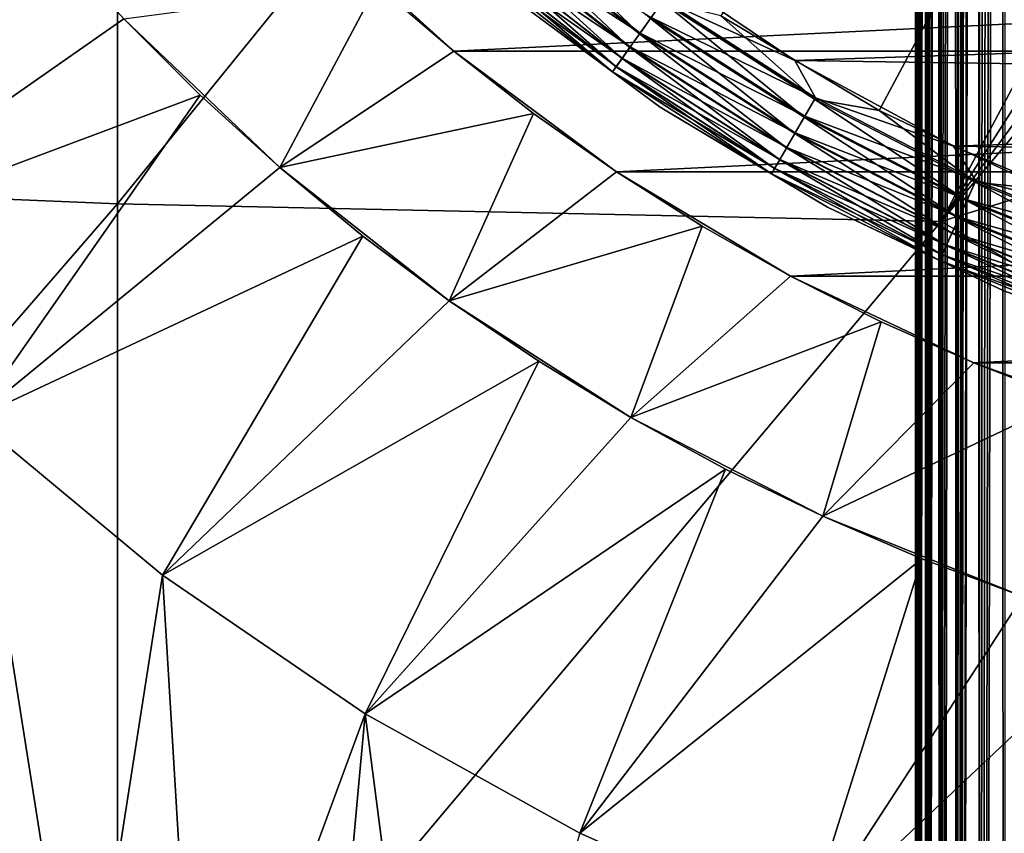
# Model space of a CAD drawing. Header units: metres. Extents: x -105 to 105, y -68 to 103.
# Tile 149 of 256: x -7.81 to -3.4, y -14.37 to -10.72. Entities that reach past the tile are written whole.
import ezdxf

# ---------------------------------------------------------------- set-up
doc = ezdxf.new("R2010")
doc.units = ezdxf.units.M
doc.layers.add('solid_FIT-BATH-150_SW0001', color=7, linetype='CONTINUOUS')
doc.layers.add('solid_FIT-BATH-150_SW0001_01', color=7, linetype='CONTINUOUS')

msp = doc.modelspace()

# ---------------------------------------------------------------- linework, layer by layer
at = {"layer": 'solid_FIT-BATH-150_SW0001'}
for points in [[(-3.422517, 20.455601, 59.917179), (-3.399937, 20.513348, 59.903645), (-3.400242, -33.664112, 59.90382)], [(-3.422517, 20.455601, 59.917179), (-3.400242, -33.664112, 59.90382), (-3.514551, -33.664112, 59.983936)], [(-3.456415, 20.366594, 59.939472), (-3.422517, 20.455601, 59.917179), (-3.514551, -33.664112, 59.983936)], [(-3.486953, 20.283638, 59.961777), (-3.456415, 20.366594, 59.939472), (-3.514551, -33.664112, 59.983936)], [(-3.520604, 20.188581, 59.989071), (-3.486953, 20.283638, 59.961777), (-3.514551, -33.664112, 59.983936)], [(-3.520604, 20.188581, 59.989071), (-3.514551, -33.664112, 59.983936), (-3.613194, -33.664112, 60.082699)], [(-3.550731, 20.099577, 60.016247), (-3.520604, 20.188581, 59.989071), (-3.613194, -33.664112, 60.082699)], [(-3.565638, 20.053926, 60.030769), (-3.550731, 20.099577, 60.016247), (-3.613194, -33.664112, 60.082699)], [(-3.579441, 20.010572, 60.044914), (-3.565638, 20.053926, 60.030769), (-3.613194, -33.664112, 60.082699)], [(-3.606661, 19.92157, 60.075001), (-3.579441, 20.010572, 60.044914), (-3.613194, -33.664112, 60.082699)], [(-3.63232, 19.832569, 60.10643), (-3.606661, 19.92157, 60.075001), (-3.613194, -33.664112, 60.082699)], [(-3.63232, 19.832569, 60.10643), (-3.613194, -33.664112, 60.082699), (-3.693169, -33.664112, 60.197105)], [(-3.656353, 19.743568, 60.139118), (-3.63232, 19.832569, 60.10643), (-3.693169, -33.664112, 60.197105)], [(-3.678698, 19.654568, 60.172981), (-3.656353, 19.743568, 60.139118), (-3.693169, -33.664112, 60.197105)], [(-3.692791, 19.594517, 60.196449), (-3.678698, 19.654568, 60.172981), (-3.693169, -33.664112, 60.197105)], [(-3.699297, 19.565563, 60.207935), (-3.692791, 19.594517, 60.196449), (-3.693169, -33.664112, 60.197105)], [(-3.699297, 19.565563, 60.207935), (-3.693169, -33.664112, 60.197105), (-3.75204, -33.664112, 60.323673)], [(-3.718098, 19.476555, 60.243889), (-3.699297, 19.565563, 60.207935), (-3.75204, -33.664112, 60.323673)], [(-3.735052, 19.387543, 60.28075), (-3.718098, 19.476555, 60.243889), (-3.75204, -33.664112, 60.323673)], [(-3.739084, 19.364784, 60.29031), (-3.735052, 19.387543, 60.28075), (-3.75204, -33.664112, 60.323673)], [(-3.750115, 19.298525, 60.318424), (-3.739084, 19.364784, 60.29031), (-3.75204, -33.664112, 60.323673)], [(-3.763249, 19.209503, 60.356812), (-3.750115, 19.298525, 60.318424), (-3.75204, -33.664112, 60.323673)], [(-3.763249, 19.209503, 60.356812), (-3.75204, -33.664112, 60.323673), (-3.788015, -33.664112, 60.458546)], [(-3.772731, 19.135014, 60.389412), (-3.763249, 19.209503, 60.356812), (-3.788015, -33.664112, 60.458546)], [(-3.77442, 19.120478, 60.395817), (-3.772731, 19.135014, 60.389412), (-3.788015, -33.664112, 60.458546)], [(-3.783598, 19.03145, 60.435337), (-3.77442, 19.120478, 60.395817), (-3.788015, -33.664112, 60.458546)], [(-3.790762, 18.942417, 60.475277), (-3.783598, 19.03145, 60.435337), (-3.788015, -33.664112, 60.458546)], [(-3.790762, 18.942417, 60.475277), (-3.788015, -33.664112, 60.458546), (-3.8, -33.664112, 60.5965)], [(-3.793153, 18.905216, 60.492062), (-3.790762, 18.942417, 60.475277), (-3.8, -33.664112, 60.5965)], [(-3.795891, 18.853384, 60.515522), (-3.793153, 18.905216, 60.492062), (-3.8, -33.664112, 60.5965)], [(-3.798973, 18.764345, 60.555981), (-3.795891, 18.853384, 60.515522), (-3.8, -33.664112, 60.5965)], [(-3.798973, 18.764345, 60.555981), (-3.8, -33.664112, 60.5965), (-3.8, 18.675392, 60.5965)], [(-3.8, 18.675392, 71.996498), (-3.8, -33.664112, 60.5965), (-3.8, -33.664112, 71.996498)], [(-3.8, 18.675392, 60.5965), (-3.8, -33.664112, 60.5965), (-3.8, 18.675392, 71.996498)], [(-3.8, 18.675392, 71.996498), (-3.8, -33.664112, 71.996498), (-3.787846, -33.664112, 72.135422)], [(-3.788015, 18.675392, 72.13446), (-3.8, 18.675392, 71.996498), (-3.787846, -33.664112, 72.135422)], [(-3.75204, 18.675392, 72.269333), (-3.788015, 18.675392, 72.13446), (-3.787846, -33.664112, 72.135422)], [(-3.75204, 18.675392, 72.269333), (-3.787846, -33.664112, 72.135422), (-3.751706, -33.664112, 72.270248)], [(-3.693169, 18.675392, 72.395897), (-3.75204, 18.675392, 72.269333), (-3.751706, -33.664112, 72.270248)], [(-3.693169, 18.675392, 72.395897), (-3.751706, -33.664112, 72.270248), (-3.692681, -33.664112, 72.396744)], [(-3.613194, 18.675392, 72.510307), (-3.693169, 18.675392, 72.395897), (-3.692681, -33.664112, 72.396744)], [(-3.613194, 18.675392, 72.510307), (-3.692681, -33.664112, 72.396744), (-3.612566, -33.664112, 72.511055)], [(-3.514551, 18.675392, 72.60907), (-3.613194, 18.675392, 72.510307), (-3.612566, -33.664112, 72.511055)], [(-3.514551, 18.675392, 72.60907), (-3.612566, -33.664112, 72.511055), (-3.513802, -33.664112, 72.609695)], [(-3.400242, 18.675392, 72.689178), (-3.514551, 18.675392, 72.60907), (-3.513802, -33.664112, 72.609695)], [(-3.400242, 18.675392, 72.689178), (-3.513802, -33.664112, 72.609695), (-3.399395, -33.664112, 72.689674)], [(0, -3.714112, 38.063175), (-4.671479, -10.705818, 37.916401), (-3.963685, -11.130033, 37.916401)], [(0, -3.714112, 38.063175), (-3.963685, -11.130033, 37.916401), (-3.21772, -11.482828, 37.916401)], [(-11.063119, -6.840992, 15.666408), (-11.063119, -11.393158, 15.552961), (-7.374184, -6.947662, 15.666212)], [(-11.063119, -11.393158, 15.552961), (-7.374184, -11.548337, 15.552383), (-7.374184, -6.947662, 15.666212)], [(-7.374184, -6.947662, 15.666212), (-7.374184, -11.548337, 15.552383), (-3.685249, -7.001457, 15.666828)], [(-7.374184, -11.548337, 15.552383), (-3.685249, -11.626574, 15.553179), (-3.685249, -7.001457, 15.666828)], [(-3.685249, -7.001457, 15.666828), (-3.685249, -11.626574, 15.553179), (-1.230033, -7.017541, 15.667132)], [(-3.685249, -11.626574, 15.553179), (-0.826518, -7.140844, 15.664442), (-1.230033, -7.017541, 15.667132)], [(-3.685249, -11.626574, 15.553179), (-0.414277, -7.214683, 15.662496), (-0.826518, -7.140844, 15.664442)], [(-3.685249, -11.626574, 15.553179), (0, -7.239112, 15.661124), (-0.414277, -7.214683, 15.662496)], [(-3.685249, -11.626574, 15.553179), (0.000001, -10.485798, 15.583759), (0, -7.239112, 15.661124)], [(-7.978567, -9.988263, -26.203499), (-7.670908, -10.36089, -26.203499), (-9.496635, -10.885159, -24.453499)], [(-5.629789, -10.211235, 37.876064), (-5.68549, -10.275517, 37.829376), (-5.036044, -10.786246, 37.829376)], [(-4.986706, -10.716961, 37.876064), (-5.629789, -10.211235, 37.876064), (-5.036044, -10.786246, 37.829376)], [(-5.868245, -10.864317, -36.203499), (-6.211723, -10.568089, -35.203499), (-6.540558, -10.25503, -35.203499)], [(-6.540291, -10.255214, -36.203499), (-5.868245, -10.864317, -36.203499), (-6.540558, -10.25503, -35.203499)], [(-6.540291, -10.255214, -36.203499), (6.540164, -10.255344, -36.203499), (-5.868245, -10.864317, -36.203499)], [(-5.68549, -10.275517, 37.829376), (-5.734236, -10.331774, 37.767139), (-5.079223, -10.846882, 37.767139)], [(-5.732495, -10.329763, 20.054482), (-5.682847, -10.272468, 19.992201), (-5.033704, -10.78296, 19.992201)], [(-5.036044, -10.786246, 37.829376), (-5.68549, -10.275517, 37.829376), (-5.079223, -10.846882, 37.767139)], [(-5.033704, -10.78296, 19.992201), (-5.682847, -10.272468, 19.992201), (-4.98352, -10.712486, 19.945925)], [(-5.734236, -10.331774, 37.767139), (-5.774193, -10.377887, 37.6917), (-5.114615, -10.896585, 37.6917)], [(-5.773221, -10.376764, 20.130367), (-5.732495, -10.329763, 20.054482), (-5.07768, -10.844716, 20.054482)], [(-5.079223, -10.846882, 37.767139), (-5.734236, -10.331774, 37.767139), (-5.114615, -10.896585, 37.6917)], [(-5.07768, -10.844716, 20.054482), (-5.732495, -10.329763, 20.054482), (-5.033704, -10.78296, 19.992201)], [(-7.670908, -10.36089, -26.203499), (-8.794066, -11.731243, -24.453499), (-9.496635, -10.885159, -24.453499)], [(-7.670908, -10.36089, -26.203499), (-7.34578, -10.71854, -26.203499), (-8.794066, -11.731243, -24.453499)], [(-5.774193, -10.377887, 37.6917), (-5.803856, -10.412119, 37.605892), (-5.14089, -10.933481, 37.605892)], [(-5.803459, -10.411661, 20.216938), (-5.773221, -10.376764, 20.130367), (-5.113754, -10.895375, 20.130367)], [(-5.114615, -10.896585, 37.6917), (-5.774193, -10.377887, 37.6917), (-5.14089, -10.933481, 37.605892)], [(-5.113754, -10.895375, 20.130367), (-5.773221, -10.376764, 20.130367), (-5.07768, -10.844716, 20.054482)], [(-5.803856, -10.412119, 37.605892), (-5.822108, -10.433183, 37.512955), (-5.157056, -10.956184, 37.512955)], [(-5.157056, -10.956184, 37.512955), (-5.822108, -10.433183, 37.512955), (-5.645936, -10.59404, 37.416477)], [(-5.822044, -10.433109, 20.31086), (-5.803459, -10.411661, 20.216938), (-5.140538, -10.932988, 20.216938)], [(-5.157, -10.956105, 20.31086), (-5.822044, -10.433109, 20.31086), (-5.140538, -10.932988, 20.216938)], [(-5.645941, -10.594036, 20.407827), (-5.822044, -10.433109, 20.31086), (-5.157, -10.956105, 20.31086)], [(-5.14089, -10.933481, 37.605892), (-5.803856, -10.412119, 37.605892), (-5.157056, -10.956184, 37.512955)], [(-5.140538, -10.932988, 20.216938), (-5.803459, -10.411661, 20.216938), (-5.113754, -10.895375, 20.130367)], [(4.811514, -10.599501, 19.907827), (-4.341418, -10.90517, 19.907827), (-5.013776, -10.452293, 19.907827)], [(-4.92906, -10.636008, 19.917435), (-5.013776, -10.452293, 19.907827), (-4.341418, -10.90517, 19.907827)], [(-6.211723, -10.568089, -35.203499), (-6.646709, -11.38508, -34.303497), (-7.34578, -10.71854, -34.303497)], [(-6.211723, -10.568089, -35.203499), (-5.868166, -10.864435, -35.203499), (-6.646709, -11.38508, -34.303497)], [(-5.868245, -10.864317, -36.203499), (-5.868166, -10.864435, -35.203499), (-6.211723, -10.568089, -35.203499)], [(-4.944412, -11.114301, 20.407827), (-5.645941, -10.594036, 20.407827), (-5.157, -10.956105, 20.31086)], [(-5.645936, -10.59404, 37.416477), (-5.645941, -10.594036, 20.407827), (-4.944412, -11.114301, 20.407827)], [(-4.944407, -11.114304, 37.416477), (-5.645936, -10.59404, 37.416477), (-4.944412, -11.114301, 20.407827)], [(-5.157056, -10.956184, 37.512955), (-5.645936, -10.59404, 37.416477), (-4.944407, -11.114304, 37.416477)], [(4.811514, -10.599501, 19.907827), (4.1292, -11.029057, 19.907827), (-4.341418, -10.90517, 19.907827)], [(-4.933067, -10.641635, 37.905445), (-4.986706, -10.716961, 37.876064), (-4.298463, -11.159268, 37.876064)], [(-4.98352, -10.712486, 19.945925), (-4.92906, -10.636008, 19.917435), (-4.248773, -11.073202, 19.917435)], [(-4.252226, -11.079185, 37.905445), (-4.933067, -10.641635, 37.905445), (-4.298463, -11.159268, 37.876064)], [(-4.671479, -10.705818, 37.916401), (-4.933067, -10.641635, 37.905445), (-4.252226, -11.079185, 37.905445)], [(-4.248773, -11.073202, 19.917435), (-4.92906, -10.636008, 19.917435), (-4.341418, -10.90517, 19.907827)], [(-5.033704, -10.78296, 19.992201), (-4.98352, -10.712486, 19.945925), (-4.295716, -11.15451, 19.945925)], [(-4.295716, -11.15451, 19.945925), (-4.98352, -10.712486, 19.945925), (-4.248773, -11.073202, 19.917435)], [(-3.963685, -11.130033, 37.916401), (-4.671479, -10.705818, 37.916401), (-4.252226, -11.079185, 37.905445)], [(-7.34578, -10.71854, -26.203499), (-7.004062, -11.060241, -26.203499), (-8.794066, -11.731243, -24.453499)], [(-6.646709, -11.38508, -34.303497), (-7.004062, -11.060241, -26.203499), (-7.34578, -10.71854, -26.203499)], [(-7.34578, -10.71854, -34.303497), (-6.646709, -11.38508, -34.303497), (-7.34578, -10.71854, -26.203499)], [(-4.986706, -10.716961, 37.876064), (-5.036044, -10.786246, 37.829376), (-4.340991, -11.232929, 37.829376)], [(-4.298463, -11.159268, 37.876064), (-4.986706, -10.716961, 37.876064), (-4.340991, -11.232929, 37.829376)], [(-5.036044, -10.786246, 37.829376), (-5.079223, -10.846882, 37.767139), (-4.378211, -11.297395, 37.767139)], [(-5.07768, -10.844716, 20.054482), (-5.033704, -10.78296, 19.992201), (-4.338974, -11.229436, 19.992201)], [(-4.340991, -11.232929, 37.829376), (-5.036044, -10.786246, 37.829376), (-4.378211, -11.297395, 37.767139)], [(-4.338974, -11.229436, 19.992201), (-5.033704, -10.78296, 19.992201), (-4.295716, -11.15451, 19.945925)], [(-5.113754, -10.895375, 20.130367), (-5.07768, -10.844716, 20.054482), (-4.376881, -11.295092, 20.054482)], [(-4.376881, -11.295092, 20.054482), (-5.07768, -10.844716, 20.054482), (-4.338974, -11.229436, 19.992201)], [(-5.868166, -10.864435, -35.203499), (-5.510502, -11.143571, -35.203499), (-6.646709, -11.38508, -34.303497)], [(-5.868245, -10.864317, -36.203499), (-5.139667, -11.404721, -36.203499), (-5.868166, -10.864435, -35.203499)], [(-5.868245, -10.864317, -36.203499), (5.86811, -10.864427, -36.203499), (-5.139667, -11.404721, -36.203499)], [(-5.139667, -11.404721, -36.203499), (-5.510502, -11.143571, -35.203499), (-5.868166, -10.864435, -35.203499)], [(-5.079223, -10.846882, 37.767139), (-5.114615, -10.896585, 37.6917), (-4.408719, -11.350237, 37.6917)], [(-4.378211, -11.297395, 37.767139), (-5.079223, -10.846882, 37.767139), (-4.408719, -11.350237, 37.6917)], [(-5.157, -10.956105, 20.31086), (-5.140538, -10.932988, 20.216938), (-4.431064, -11.38894, 20.216938)], [(-5.114615, -10.896585, 37.6917), (-5.14089, -10.933481, 37.605892), (-4.431367, -11.389464, 37.605892)], [(-5.140538, -10.932988, 20.216938), (-5.113754, -10.895375, 20.130367), (-4.407977, -11.348951, 20.130367)], [(-4.431064, -11.38894, 20.216938), (-5.140538, -10.932988, 20.216938), (-4.407977, -11.348951, 20.130367)], [(-4.408719, -11.350237, 37.6917), (-5.114615, -10.896585, 37.6917), (-4.431367, -11.389464, 37.605892)], [(-4.407977, -11.348951, 20.130367), (-5.113754, -10.895375, 20.130367), (-4.376881, -11.295092, 20.054482)], [(4.1292, -11.029057, 19.907827), (-3.630387, -11.289043, 19.907827), (-4.341418, -10.90517, 19.907827)], [(-4.248773, -11.073202, 19.917435), (-4.341418, -10.90517, 19.907827), (-3.630387, -11.289043, 19.907827)], [(-5.14089, -10.933481, 37.605892), (-5.157056, -10.956184, 37.512955), (-4.445302, -11.413601, 37.512955)], [(-4.445302, -11.413601, 37.512955), (-5.157056, -10.956184, 37.512955), (-4.944407, -11.114304, 37.416477)], [(-4.445253, -11.413517, 20.31086), (-5.157, -10.956105, 20.31086), (-4.431064, -11.38894, 20.216938)], [(-4.944412, -11.114301, 20.407827), (-5.157, -10.956105, 20.31086), (-4.445253, -11.413517, 20.31086)], [(-4.431367, -11.389464, 37.605892), (-5.14089, -10.933481, 37.605892), (-4.445302, -11.413601, 37.512955)], [(-7.004062, -11.060241, -26.203499), (-8.01679, -12.508489, -24.453499), (-8.794066, -11.731243, -24.453499)], [(-7.004062, -11.060241, -26.203499), (-6.646709, -11.38508, -26.203499), (-8.01679, -12.508489, -24.453499)], [(-6.646709, -11.38508, -34.303497), (-6.646709, -11.38508, -26.203499), (-7.004062, -11.060241, -26.203499)], [(4.1292, -11.029057, 19.907827), (3.408535, -11.391462, 19.907827), (-3.630387, -11.289043, 19.907827)], [(-4.252226, -11.079185, 37.905445), (-4.298463, -11.159268, 37.876064), (-3.571292, -11.534151, 37.876064)], [(-4.295716, -11.15451, 19.945925), (-4.248773, -11.073202, 19.917435), (-3.530008, -11.443751, 19.917435)], [(-3.532877, -11.450034, 37.905445), (-4.252226, -11.079185, 37.905445), (-3.571292, -11.534151, 37.876064)], [(-3.963685, -11.130033, 37.916401), (-4.252226, -11.079185, 37.905445), (-3.532877, -11.450034, 37.905445)], [(-3.530008, -11.443751, 19.917435), (-4.248773, -11.073202, 19.917435), (-3.630387, -11.289043, 19.907827)], [(-5.510502, -11.143571, -35.203499), (-5.887936, -11.981803, -34.303497), (-6.646709, -11.38508, -34.303497)], [(-5.510502, -11.143571, -35.203499), (-5.1393, -11.405022, -35.203499), (-5.887936, -11.981803, -34.303497)], [(-5.139667, -11.404721, -36.203499), (-5.1393, -11.405022, -35.203499), (-5.510502, -11.143571, -35.203499)], [(-4.195265, -11.5633, 20.407827), (-4.944412, -11.114301, 20.407827), (-4.445253, -11.413517, 20.31086)], [(-4.944407, -11.114304, 37.416477), (-4.944412, -11.114301, 20.407827), (-4.195265, -11.5633, 20.407827)], [(-4.195261, -11.563302, 37.416477), (-4.944407, -11.114304, 37.416477), (-4.195265, -11.5633, 20.407827)], [(-4.445302, -11.413601, 37.512955), (-4.944407, -11.114304, 37.416477), (-4.195261, -11.563302, 37.416477)], [(-3.21772, -11.482828, 37.916401), (-3.963685, -11.130033, 37.916401), (-3.532877, -11.450034, 37.905445)], [(-4.298463, -11.159268, 37.876064), (-4.340991, -11.232929, 37.829376), (-3.606626, -11.611522, 37.829376)], [(-4.338974, -11.229436, 19.992201), (-4.295716, -11.15451, 19.945925), (-3.56901, -11.529154, 19.945925)], [(-3.571292, -11.534151, 37.876064), (-4.298463, -11.159268, 37.876064), (-3.606626, -11.611522, 37.829376)], [(-3.56901, -11.529154, 19.945925), (-4.295716, -11.15451, 19.945925), (-3.530008, -11.443751, 19.917435)], [(-4.340991, -11.232929, 37.829376), (-4.378211, -11.297395, 37.767139), (-3.637549, -11.679233, 37.767139)], [(-4.376881, -11.295092, 20.054482), (-4.338974, -11.229436, 19.992201), (-3.60495, -11.607851, 19.992201)], [(-3.606626, -11.611522, 37.829376), (-4.340991, -11.232929, 37.829376), (-3.637549, -11.679233, 37.767139)], [(-3.60495, -11.607851, 19.992201), (-4.338974, -11.229436, 19.992201), (-3.56901, -11.529154, 19.945925)], [(-4.378211, -11.297395, 37.767139), (-4.408719, -11.350237, 37.6917), (-3.662896, -11.734735, 37.6917)], [(-4.407977, -11.348951, 20.130367), (-4.376881, -11.295092, 20.054482), (-3.636444, -11.676813, 20.054482)], [(-3.637549, -11.679233, 37.767139), (-4.378211, -11.297395, 37.767139), (-3.662896, -11.734735, 37.6917)], [(-3.636444, -11.676813, 20.054482), (-4.376881, -11.295092, 20.054482), (-3.60495, -11.607851, 19.992201)], [(3.408535, -11.391462, 19.907827), (-2.887225, -11.602252, 19.907827), (-3.630387, -11.289043, 19.907827)], [(-3.530008, -11.443751, 19.917435), (-3.630387, -11.289043, 19.907827), (-2.887225, -11.602252, 19.907827)], [(-4.408719, -11.350237, 37.6917), (-4.431367, -11.389464, 37.605892), (-3.681713, -11.775938, 37.605892)], [(-4.431064, -11.38894, 20.216938), (-4.407977, -11.348951, 20.130367), (-3.662279, -11.733385, 20.130367)], [(-3.662896, -11.734735, 37.6917), (-4.408719, -11.350237, 37.6917), (-3.681713, -11.775938, 37.605892)], [(-3.662279, -11.733385, 20.130367), (-4.407977, -11.348951, 20.130367), (-3.636444, -11.676813, 20.054482)], [(-11.063119, -11.393158, 15.552961), (-11.063119, -15.80896, 15.427379), (-7.374184, -11.548337, 15.552383)], [(-6.646709, -11.38508, -26.203499), (-6.274478, -11.692422, -26.203499), (-8.01679, -12.508489, -24.453499)], [(-5.887936, -11.981803, -34.303497), (-6.274478, -11.692422, -26.203499), (-6.646709, -11.38508, -26.203499)], [(-6.646709, -11.38508, -34.303497), (-5.887936, -11.981803, -34.303497), (-6.646709, -11.38508, -26.203499)], [(-5.1393, -11.405022, -35.203499), (-4.755437, -11.648109, -35.203499), (-5.887936, -11.981803, -34.303497)], [(-5.139667, -11.404721, -36.203499), (-4.359994, -11.872092, -36.203499), (-5.1393, -11.405022, -35.203499)], [(-5.139667, -11.404721, -36.203499), (5.139493, -11.404837, -36.203499), (-4.359994, -11.872092, -36.203499)], [(-4.359994, -11.872092, -36.203499), (-4.755437, -11.648109, -35.203499), (-5.1393, -11.405022, -35.203499)], [(-4.431367, -11.389464, 37.605892), (-4.445302, -11.413601, 37.512955), (-3.69329, -11.801291, 37.512955)], [(-3.69329, -11.801291, 37.512955), (-4.445302, -11.413601, 37.512955), (-4.195261, -11.563302, 37.416477)], [(-4.445253, -11.413517, 20.31086), (-4.431064, -11.38894, 20.216938), (-3.681461, -11.775387, 20.216938)], [(-3.69325, -11.801202, 20.31086), (-4.445253, -11.413517, 20.31086), (-3.681461, -11.775387, 20.216938)], [(-4.195265, -11.5633, 20.407827), (-4.445253, -11.413517, 20.31086), (-3.69325, -11.801202, 20.31086)], [(-3.681713, -11.775938, 37.605892), (-4.431367, -11.389464, 37.605892), (-3.69329, -11.801291, 37.512955)], [(-3.681461, -11.775387, 20.216938), (-4.431064, -11.38894, 20.216938), (-3.662279, -11.733385, 20.130367)], [(-3.532877, -11.450034, 37.905445), (-3.571292, -11.534151, 37.876064), (-2.811779, -11.838214, 37.876064)], [(-3.56901, -11.529154, 19.945925), (-3.530008, -11.443751, 19.917435), (-2.779275, -11.744299, 19.917435)], [(-2.781534, -11.750827, 37.905445), (-3.532877, -11.450034, 37.905445), (-2.811779, -11.838214, 37.876064)], [(-3.21772, -11.482828, 37.916401), (-3.532877, -11.450034, 37.905445), (-2.781534, -11.750827, 37.905445)], [(-2.779275, -11.744299, 19.917435), (-3.530008, -11.443751, 19.917435), (-2.887225, -11.602252, 19.907827)], [(-11.063119, -15.80896, 15.427379), (-7.374184, -16.009697, 15.426233), (-7.374184, -11.548337, 15.552383)], [(-7.374184, -11.548337, 15.552383), (-7.374184, -16.009697, 15.426233), (-3.685249, -11.626574, 15.553179)], [(-3.571292, -11.534151, 37.876064), (-3.606626, -11.611522, 37.829376), (-2.839598, -11.918592, 37.829376)], [(-3.60495, -11.607851, 19.992201), (-3.56901, -11.529154, 19.945925), (-2.809982, -11.833023, 19.945925)], [(-2.811779, -11.838214, 37.876064), (-3.571292, -11.534151, 37.876064), (-2.839598, -11.918592, 37.829376)], [(-2.809982, -11.833023, 19.945925), (-3.56901, -11.529154, 19.945925), (-2.779275, -11.744299, 19.917435)], [(-3.405717, -11.936708, 20.407827), (-4.195265, -11.5633, 20.407827), (-3.69325, -11.801202, 20.31086)], [(-4.195261, -11.563302, 37.416477), (-4.195265, -11.5633, 20.407827), (-3.405717, -11.936708, 20.407827)], [(-3.405713, -11.93671, 37.416477), (-4.195261, -11.563302, 37.416477), (-3.405717, -11.936708, 20.407827)], [(-3.69329, -11.801291, 37.512955), (-4.195261, -11.563302, 37.416477), (-3.405713, -11.93671, 37.416477)], [(-7.374184, -16.009697, 15.426233), (-3.685249, -16.110876, 15.427129), (-3.685249, -11.626574, 15.553179)], [(-3.606626, -11.611522, 37.829376), (-3.637549, -11.679233, 37.767139), (-2.863945, -11.988937, 37.767139)], [(-3.636444, -11.676813, 20.054482), (-3.60495, -11.607851, 19.992201), (-2.838279, -11.914781, 19.992201)], [(-2.839598, -11.918592, 37.829376), (-3.606626, -11.611522, 37.829376), (-2.863945, -11.988937, 37.767139)], [(-2.838279, -11.914781, 19.992201), (-3.60495, -11.607851, 19.992201), (-2.809982, -11.833023, 19.945925)], [(-4.755437, -11.648109, -35.203499), (-5.074865, -12.504348, -34.303497), (-5.887936, -11.981803, -34.303497)], [(-4.755437, -11.648109, -35.203499), (-4.360126, -11.872041, -35.203499), (-5.074865, -12.504348, -34.303497)], [(-4.359994, -11.872092, -36.203499), (-4.360126, -11.872041, -35.203499), (-4.755437, -11.648109, -35.203499)], [(-3.637549, -11.679233, 37.767139), (-3.662896, -11.734735, 37.6917), (-2.883901, -12.046597, 37.6917)], [(-3.662279, -11.733385, 20.130367), (-3.636444, -11.676813, 20.054482), (-2.863075, -11.986423, 20.054482)], [(-2.863945, -11.988937, 37.767139), (-3.637549, -11.679233, 37.767139), (-2.883901, -12.046597, 37.6917)], [(-2.863075, -11.986423, 20.054482), (-3.636444, -11.676813, 20.054482), (-2.838279, -11.914781, 19.992201)], [(-6.274478, -11.692422, -26.203499), (-7.171573, -13.210351, -24.453499), (-8.01679, -12.508489, -24.453499)], [(-6.274478, -11.692422, -26.203499), (-5.887936, -11.981803, -26.203499), (-7.171573, -13.210351, -24.453499)], [(-5.887936, -11.981803, -34.303497), (-5.887936, -11.981803, -26.203499), (-6.274478, -11.692422, -26.203499)], [(-3.662896, -11.734735, 37.6917), (-3.681713, -11.775938, 37.605892), (-2.898716, -12.089402, 37.605892)], [(-3.681461, -11.775387, 20.216938), (-3.662279, -11.733385, 20.130367), (-2.883416, -12.045195, 20.130367)], [(-2.883901, -12.046597, 37.6917), (-3.662896, -11.734735, 37.6917), (-2.898716, -12.089402, 37.605892)], [(-2.883416, -12.045195, 20.130367), (-3.662279, -11.733385, 20.130367), (-2.863075, -11.986423, 20.054482)], [(-3.681713, -11.775938, 37.605892), (-3.69329, -11.801291, 37.512955), (-2.907832, -12.11574, 37.512955)], [(-2.907832, -12.11574, 37.512955), (-3.69329, -11.801291, 37.512955), (-3.405713, -11.93671, 37.416477)], [(-3.69325, -11.801202, 20.31086), (-3.681461, -11.775387, 20.216938), (-2.898518, -12.08883, 20.216938)], [(-2.9078, -12.115648, 20.31086), (-3.69325, -11.801202, 20.31086), (-2.898518, -12.08883, 20.216938)], [(-3.405717, -11.936708, 20.407827), (-3.69325, -11.801202, 20.31086), (-2.9078, -12.115648, 20.31086)], [(-2.898716, -12.089402, 37.605892), (-3.681713, -11.775938, 37.605892), (-2.907832, -12.11574, 37.512955)], [(-2.898518, -12.08883, 20.216938), (-3.681461, -11.775387, 20.216938), (-2.883416, -12.045195, 20.130367)], [(-4.360126, -11.872041, -35.203499), (-3.954581, -12.076157, -35.203499), (-5.074865, -12.504348, -34.303497)], [(-3.539544, -12.260054, -36.203499), (-3.954581, -12.076157, -35.203499), (-4.360126, -11.872041, -35.203499)], [(-4.359994, -11.872092, -36.203499), (-3.539544, -12.260054, -36.203499), (-4.360126, -11.872041, -35.203499)], [(-4.359994, -11.872092, -36.203499), (4.359771, -11.872211, -36.203499), (-3.539544, -12.260054, -36.203499)], [(-2.583371, -12.23093, 20.407827), (-3.405717, -11.936708, 20.407827), (-2.9078, -12.115648, 20.31086)], [(-3.405713, -11.93671, 37.416477), (-3.405717, -11.936708, 20.407827), (-2.583371, -12.23093, 20.407827)], [(-2.583366, -12.230931, 37.416477), (-3.405713, -11.93671, 37.416477), (-2.583371, -12.23093, 20.407827)], [(-2.907832, -12.11574, 37.512955), (-3.405713, -11.93671, 37.416477), (-2.583366, -12.230931, 37.416477)], [(-5.887936, -11.981803, -26.203499), (-5.487712, -12.252702, -26.203499), (-7.171573, -13.210351, -24.453499)], [(-5.074865, -12.504348, -34.303497), (-5.487712, -12.252702, -26.203499), (-5.887936, -11.981803, -26.203499)], [(-5.887936, -11.981803, -34.303497), (-5.074865, -12.504348, -34.303497), (-5.887936, -11.981803, -26.203499)], [(-3.954581, -12.076157, -35.203499), (-4.216168, -12.947011, -34.303497), (-5.074865, -12.504348, -34.303497)], [(-3.954581, -12.076157, -35.203499), (-3.539686, -12.260054, -35.203499), (-4.216168, -12.947011, -34.303497)], [(-3.539544, -12.260054, -36.203499), (-3.539686, -12.260054, -35.203499), (-3.954581, -12.076157, -35.203499)], [(-5.487712, -12.252702, -26.203499), (-6.264613, -13.831652, -24.453499), (-7.171573, -13.210351, -24.453499)], [(-5.487712, -12.252702, -26.203499), (-5.074865, -12.504348, -26.203499), (-6.264613, -13.831652, -24.453499)], [(-5.074865, -12.504348, -34.303497), (-5.074865, -12.504348, -26.203499), (-5.487712, -12.252702, -26.203499)], [(-3.539686, -12.260054, -35.203499), (-3.116271, -12.423381, -35.203499), (-4.216168, -12.947011, -34.303497)], [(-2.685641, -12.565599, -36.203499), (-3.116271, -12.423381, -35.203499), (-3.539686, -12.260054, -35.203499)], [(-3.539544, -12.260054, -36.203499), (-2.685641, -12.565599, -36.203499), (-3.539686, -12.260054, -35.203499)], [(-3.539544, -12.260054, -36.203499), (3.539374, -12.260129, -36.203499), (-2.685641, -12.565599, -36.203499)], [(-3.116271, -12.423381, -35.203499), (-3.31981, -13.305846, -34.303497), (-4.216168, -12.947011, -34.303497)], [(-8.016774, -12.50842, -15.203499), (-7.536073, -15.543301, -15.203499), (-8.045357, -15.203098, -15.203499)], [(-7.171573, -13.210351, -24.453499), (-8.016774, -12.50842, -15.203499), (-8.01679, -12.508489, -24.453499)], [(-8.016774, -12.50842, -15.203499), (-7.171528, -13.210311, -15.203499), (-7.536073, -15.543301, -15.203499)], [(-7.171573, -13.210351, -24.453499), (-7.171528, -13.210311, -15.203499), (-8.016774, -12.50842, -15.203499)], [(-5.074865, -12.504348, -26.203499), (-4.650641, -12.735976, -26.203499), (-6.264613, -13.831652, -24.453499)], [(-4.216168, -12.947011, -34.303497), (-4.650641, -12.735976, -26.203499), (-5.074865, -12.504348, -26.203499)], [(-5.074865, -12.504348, -34.303497), (-4.216168, -12.947011, -34.303497), (-5.074865, -12.504348, -26.203499)], [(-4.650641, -12.735976, -26.203499), (-5.304124, -14.366636, -24.453499), (-6.264613, -13.831652, -24.453499)], [(-4.650641, -12.735976, -26.203499), (-4.216168, -12.947011, -26.203499), (-5.304124, -14.366636, -24.453499)], [(-4.216168, -12.947011, -34.303497), (-4.216168, -12.947011, -26.203499), (-4.650641, -12.735976, -26.203499)], [(-4.216168, -12.947011, -26.203499), (-3.772279, -13.137085, -26.203499), (-5.304124, -14.366636, -24.453499)], [(-3.31981, -13.305846, -34.303497), (-3.772279, -13.137085, -26.203499), (-4.216168, -12.947011, -26.203499)], [(-4.216168, -12.947011, -34.303497), (-3.31981, -13.305846, -34.303497), (-4.216168, -12.947011, -26.203499)], [(-3.772279, -13.137085, -26.203499), (-4.298605, -14.810597, -24.453499), (-5.304124, -14.366636, -24.453499)], [(-3.772279, -13.137085, -26.203499), (-3.31981, -13.305846, -26.203499), (-4.298605, -14.810597, -24.453499)], [(-3.31981, -13.305846, -34.303497), (-3.31981, -13.305846, -26.203499), (-3.772279, -13.137085, -26.203499)], [(-7.171528, -13.210311, -15.203499), (-7.012519, -15.861041, -15.203499), (-7.536073, -15.543301, -15.203499)], [(-6.264613, -13.831652, -24.453499), (-7.171528, -13.210311, -15.203499), (-7.171573, -13.210351, -24.453499)], [(-7.171528, -13.210311, -15.203499), (-6.26476, -13.831553, -15.203499), (-7.012519, -15.861041, -15.203499)], [(-6.264613, -13.831652, -24.453499), (-6.26476, -13.831553, -15.203499), (-7.171528, -13.210311, -15.203499)], [(-3.31981, -13.305846, -26.203499), (-2.859797, -13.452904, -26.203499), (-4.298605, -14.810597, -24.453499)], [(-2.859797, -13.452904, -26.203499), (-3.256982, -15.159725, -24.453499), (-4.298605, -14.810597, -24.453499)], [(-6.26476, -13.831553, -15.203499), (-6.476986, -16.154884, -15.203499), (-7.012519, -15.861041, -15.203499)], [(-6.26476, -13.831553, -15.203499), (-5.928179, -16.425547, -15.203499), (-6.476986, -16.154884, -15.203499)], [(-6.26476, -13.831553, -15.203499), (-5.303945, -14.366699, -15.203499), (-5.928179, -16.425547, -15.203499)], [(-5.304124, -14.366636, -24.453499), (-5.303945, -14.366699, -15.203499), (-6.26476, -13.831553, -15.203499)], [(-5.304124, -14.366636, -24.453499), (-6.26476, -13.831553, -15.203499), (-6.264613, -13.831652, -24.453499)], [(-5.304124, -14.366636, -24.453499), (-4.298645, -14.81051, -15.203499), (-5.303945, -14.366699, -15.203499)], [(-4.298605, -14.810597, -24.453499), (-4.298645, -14.81051, -15.203499), (-5.304124, -14.366636, -24.453499)]]:
    msp.add_3dface(points, dxfattribs=at)
at = {"layer": 'solid_FIT-BATH-150_SW0001_01'}
for points in [[(-5.868245, -10.864317, -36.203499), (6.540164, -10.255344, -36.203499), (5.86811, -10.864427, -36.203499)], [(-3.685249, -11.626574, 15.553179), (0.000001, -13.750768, 15.496895), (0.000001, -10.485798, 15.583759)], [(-5.139667, -11.404721, -36.203499), (5.86811, -10.864427, -36.203499), (5.139493, -11.404837, -36.203499)], [(-4.359994, -11.872092, -36.203499), (5.139493, -11.404837, -36.203499), (4.359771, -11.872211, -36.203499)], [(-3.685249, -11.626574, 15.553179), (-3.685249, -16.110876, 15.427129), (0.000001, -13.750768, 15.496895)], [(-3.539544, -12.260054, -36.203499), (4.359771, -11.872211, -36.203499), (3.539374, -12.260129, -36.203499)], [(-3.685249, -16.110876, 15.427129), (0.000001, -17.029219, 15.40094), (0.000001, -13.750768, 15.496895)]]:
    msp.add_3dface(points, dxfattribs=at)

doc.saveas('drawing.dxf')
